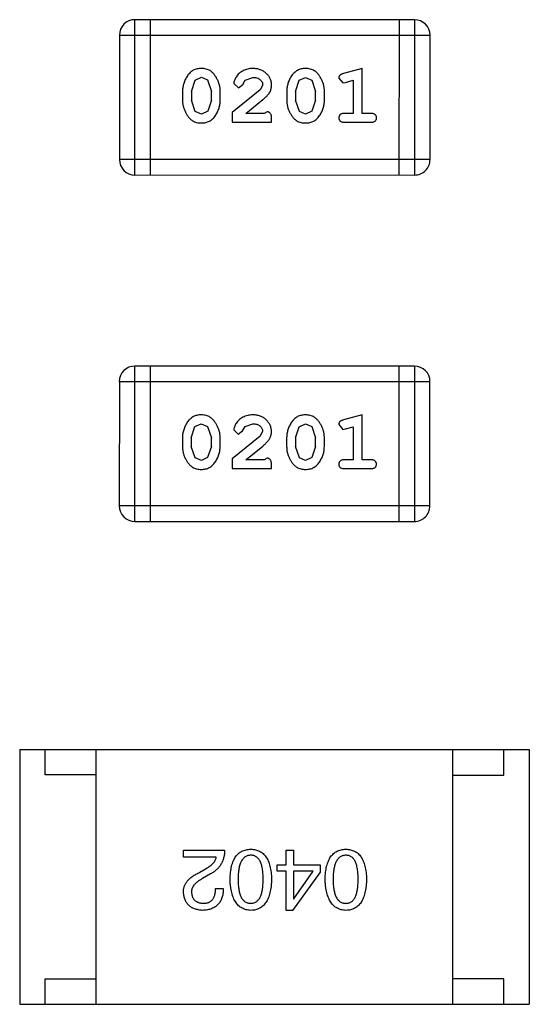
# Model space of a CAD drawing. Header units: inches. Extents: x -29 to 164, y -51 to 83.
# Tile 74 of 164: x 120.01 to 121.01, y 16.38 to 18.31. Entities that reach past the tile are written whole.
import ezdxf

# ---------------------------------------------------------------- set-up
doc = ezdxf.new("R2010")
doc.units = ezdxf.units.IN
doc.header["$LTSCALE"] = 1.21
doc.header["$MEASUREMENT"] = 0
doc.layers.get('0').update_dxf_attribs({"linetype": 'CONTINUOUS'})

msp = doc.modelspace()

# ---------------------------------------------------------------- linework, layer by layer
at = {"color": 7, "linetype": 'Continuous'}
for p, q in [((120.2353, 18.0093), (120.2354, 18.3141)), ((120.784, 18.314), (120.2354, 18.3141)), ((120.2658, 18.0093), (120.2659, 18.3141)), ((120.7536, 18.314), (120.7535, 18.0092)), ((120.784, 18.314), (120.784, 18.0092)), ((120.2049, 18.2836), (120.2049, 18.0398)), ((120.2049, 18.2836), (120.8145, 18.2835)), ((120.8145, 18.0396), (120.8145, 18.2835)), ((120.6812, 18.2182), (120.6446, 18.2083)), ((120.6812, 18.1301), (120.6812, 18.2182)), ((120.3461, 18.1734), (120.3533, 18.1952)), ((120.3533, 18.1952), (120.3657, 18.201)), ((120.3657, 18.201), (120.3778, 18.1957)), ((120.3778, 18.1957), (120.3854, 18.1734)), ((120.4295, 18.1889), (120.4383, 18.1805)), ((120.4383, 18.1805), (120.4468, 18.1871)), ((120.4468, 18.1871), (120.4517, 18.1956)), ((120.4517, 18.1956), (120.4666, 18.2009)), ((120.4861, 18.1864), (120.4813, 18.1767)), ((120.5506, 18.1734), (120.5578, 18.1951)), ((120.5578, 18.1951), (120.5702, 18.2009)), ((120.5702, 18.2009), (120.5824, 18.1956)), ((120.5824, 18.1956), (120.5899, 18.1733)), ((120.6355, 18.1992), (120.6434, 18.1899)), ((120.6434, 18.1899), (120.6488, 18.1909)), ((120.6488, 18.1909), (120.6639, 18.1951)), ((120.6639, 18.1951), (120.6639, 18.1301)), ((120.3288, 18.1737), (120.3288, 18.1559)), ((120.3461, 18.1734), (120.3461, 18.1562)), ((120.3854, 18.1562), (120.3854, 18.1734)), ((120.4027, 18.1559), (120.4027, 18.1737)), ((120.4813, 18.1767), (120.4263, 18.1317)), ((120.5333, 18.1736), (120.5333, 18.1559)), ((120.5506, 18.1734), (120.5506, 18.1561)), ((120.5899, 18.1561), (120.5899, 18.1733)), ((120.6072, 18.1559), (120.6072, 18.1736)), ((120.3537, 18.1339), (120.3461, 18.1562)), ((120.3854, 18.1562), (120.3782, 18.1344)), ((120.453, 18.1302), (120.4866, 18.1572)), ((120.5582, 18.1338), (120.5506, 18.1561)), ((120.5899, 18.1561), (120.5827, 18.1344)), ((120.3659, 18.1286), (120.3537, 18.1339)), ((120.3782, 18.1344), (120.3659, 18.1286)), ((120.4263, 18.1317), (120.4263, 18.1129)), ((120.4892, 18.1302), (120.453, 18.1302)), ((120.4947, 18.1333), (120.4892, 18.1302)), ((120.5704, 18.1286), (120.5582, 18.1338)), ((120.5827, 18.1344), (120.5704, 18.1286)), ((120.6639, 18.1301), (120.6465, 18.1301)), ((120.6985, 18.1301), (120.6812, 18.1301)), ((120.4263, 18.1129), (120.5034, 18.1128)), ((120.5034, 18.1128), (120.5034, 18.1207)), ((120.6465, 18.1128), (120.6985, 18.1128)), ((120.8145, 18.0396), (120.2049, 18.0398)), ((120.2353, 18.0093), (120.784, 18.0092)), ((120.2352, 17.3294), (120.2353, 17.6342)), ((120.7839, 17.634), (120.2353, 17.6342)), ((120.2657, 17.3294), (120.2657, 17.6342)), ((120.7534, 17.6341), (120.7534, 17.3293)), ((120.7839, 17.634), (120.7838, 17.3292)), ((120.2048, 17.6037), (120.2047, 17.3598)), ((120.2048, 17.6037), (120.8144, 17.6036)), ((120.8143, 17.3597), (120.8144, 17.6036)), ((120.681, 17.5383), (120.6445, 17.5284)), ((120.681, 17.4502), (120.681, 17.5383)), ((120.3459, 17.4935), (120.3532, 17.5153)), ((120.3532, 17.5153), (120.3656, 17.5211)), ((120.3656, 17.5211), (120.3777, 17.5158)), ((120.3777, 17.5158), (120.3853, 17.4935)), ((120.4466, 17.5072), (120.4516, 17.5157)), ((120.4516, 17.5157), (120.4665, 17.521)), ((120.5504, 17.4934), (120.5577, 17.5152)), ((120.5577, 17.5152), (120.5701, 17.521)), ((120.5701, 17.521), (120.5822, 17.5157)), ((120.5822, 17.5157), (120.5898, 17.4934)), ((120.6354, 17.5193), (120.6433, 17.51)), ((120.6433, 17.51), (120.6487, 17.511)), ((120.6487, 17.511), (120.6637, 17.5152)), ((120.6637, 17.5152), (120.6637, 17.4502)), ((120.3286, 17.4938), (120.3286, 17.476)), ((120.3459, 17.4935), (120.3459, 17.4763)), ((120.3853, 17.4763), (120.3853, 17.4935)), ((120.4026, 17.476), (120.4026, 17.4937)), ((120.4812, 17.4968), (120.4262, 17.4518)), ((120.4293, 17.509), (120.4381, 17.5006)), ((120.4381, 17.5006), (120.4466, 17.5072)), ((120.486, 17.5065), (120.4812, 17.4968)), ((120.5331, 17.4937), (120.5331, 17.476)), ((120.5504, 17.4934), (120.5504, 17.4762)), ((120.5898, 17.4762), (120.5898, 17.4934)), ((120.6071, 17.476), (120.6071, 17.4937)), ((120.3536, 17.454), (120.3459, 17.4763)), ((120.3853, 17.4763), (120.378, 17.4545)), ((120.4529, 17.4503), (120.4865, 17.4773)), ((120.5581, 17.4539), (120.5504, 17.4762)), ((120.5898, 17.4762), (120.5825, 17.4545)), ((120.3657, 17.4487), (120.3536, 17.454)), ((120.378, 17.4545), (120.3657, 17.4487)), ((120.4262, 17.4518), (120.4262, 17.433)), ((120.4946, 17.4534), (120.4891, 17.4502)), ((120.5702, 17.4487), (120.5581, 17.4539)), ((120.5825, 17.4545), (120.5702, 17.4487)), ((120.4262, 17.433), (120.5032, 17.4329)), ((120.4891, 17.4502), (120.4529, 17.4503)), ((120.5032, 17.4329), (120.5032, 17.4408)), ((120.6637, 17.4502), (120.6464, 17.4502)), ((120.6464, 17.4329), (120.6983, 17.4329)), ((120.6983, 17.4502), (120.681, 17.4502)), ((120.8143, 17.3597), (120.2047, 17.3598)), ((120.2352, 17.3294), (120.7838, 17.3292)), ((120.0093, 16.8817), (120.0092, 16.3817)), ((120.0093, 16.8817), (121.0093, 16.8814)), ((120.0593, 16.8316), (120.0593, 16.8816)), ((120.1592, 16.3816), (120.1593, 16.8816)), ((120.8592, 16.3815), (120.8593, 16.8815)), ((120.9593, 16.8315), (120.9593, 16.8815)), ((121.0093, 16.8814), (121.0092, 16.3814)), ((120.1593, 16.8316), (120.0593, 16.8316)), ((120.8593, 16.8315), (120.9593, 16.8315)), ((120.3307, 16.6702), (120.3307, 16.6839)), ((120.3307, 16.6839), (120.4114, 16.6839)), ((120.5323, 16.6551), (120.5324, 16.6839)), ((120.5324, 16.6839), (120.5468, 16.6839)), ((120.5468, 16.6839), (120.5468, 16.655)), ((120.395, 16.6702), (120.3307, 16.6702)), ((120.3629, 16.6407), (120.3753, 16.6479)), ((120.5146, 16.6426), (120.5146, 16.6551)), ((120.5146, 16.6551), (120.5323, 16.6551)), ((120.5323, 16.6426), (120.5146, 16.6426)), ((120.5323, 16.5659), (120.5323, 16.6426)), ((120.5986, 16.6406), (120.5448, 16.5659)), ((120.5468, 16.655), (120.5986, 16.655)), ((120.5468, 16.6426), (120.5468, 16.5888)), ((120.5848, 16.6426), (120.5468, 16.6426)), ((120.5474, 16.5888), (120.5848, 16.6426)), ((120.5986, 16.655), (120.5986, 16.6406)), ((120.3839, 16.6374), (120.3681, 16.6282)), ((120.3937, 16.6085), (120.4088, 16.6085)), ((120.5468, 16.5888), (120.5474, 16.5888)), ((120.5448, 16.5659), (120.5323, 16.5659)), ((120.0592, 16.3816), (120.0592, 16.4316)), ((120.0592, 16.4316), (120.1592, 16.4316)), ((120.9592, 16.4315), (120.8592, 16.4315)), ((120.9592, 16.3815), (120.9592, 16.4315)), ((120.0092, 16.3817), (121.0092, 16.3814))]:
    msp.add_line(p, q, dxfattribs=at)
for centre, start, end in [((120.2354, 18.2836), 89.988, 179.988), ((120.784, 18.2835), 359.988, 89.988), ((120.2353, 18.0397), 179.988, 269.988), ((120.784, 18.0396), 269.988, 359.988), ((120.2352, 17.6037), 89.988, 179.988), ((120.7839, 17.6036), 359.988, 89.988), ((120.2352, 17.3598), 179.988, 269.988), ((120.7838, 17.3597), 269.988, 359.988)]:
    msp.add_arc(centre, 0.0305, start, end, dxfattribs=at)
for points, knots in [([(120.3656, 18.2183), (120.3641, 18.2182), (120.3613, 18.2182), (120.3573, 18.2175), (120.3534, 18.2163), (120.3498, 18.2148), (120.3465, 18.2127), (120.3435, 18.2102), (120.3407, 18.2072), (120.3382, 18.2038), (120.336, 18.2002), (120.3341, 18.1965), (120.3325, 18.1928), (120.3311, 18.1891), (120.3301, 18.1853), (120.3293, 18.1814), (120.3289, 18.1776), (120.3288, 18.175), (120.3288, 18.1737)], [0, 0, 0, 0, 0.06692, 0.130834, 0.19258, 0.252759, 0.312631, 0.373411, 0.436359, 0.501894, 0.568244, 0.632472, 0.69556, 0.757163, 0.818592, 0.878885, 0.939235, 1, 1, 1, 1]), ([(120.4027, 18.1737), (120.4027, 18.1747), (120.4027, 18.1769), (120.4024, 18.1801), (120.4018, 18.1832), (120.4012, 18.1863), (120.4002, 18.1894), (120.3991, 18.1924), (120.3978, 18.1953), (120.3963, 18.1982), (120.3947, 18.2009), (120.3931, 18.2035), (120.3914, 18.2058), (120.3898, 18.2079), (120.3881, 18.2098), (120.3864, 18.2114), (120.3846, 18.2129), (120.3823, 18.2144), (120.3791, 18.216), (120.3749, 18.2173), (120.3704, 18.2181), (120.3672, 18.2182), (120.3656, 18.2183)], [0, 0, 0, 0, 0.049855, 0.099516, 0.148482, 0.19758, 0.246804, 0.296268, 0.346517, 0.397047, 0.446826, 0.49336, 0.537801, 0.579207, 0.617974, 0.654833, 0.689171, 0.722088, 0.786392, 0.853518, 0.924186, 1, 1, 1, 1]), ([(120.4667, 18.2183), (120.465, 18.2182), (120.4617, 18.2181), (120.4567, 18.2172), (120.452, 18.2158), (120.4475, 18.2138), (120.4434, 18.2114), (120.4397, 18.2085), (120.4366, 18.2053), (120.434, 18.2017), (120.4321, 18.1981), (120.4306, 18.1948), (120.4297, 18.1918), (120.4295, 18.1898), (120.4295, 18.1889)], [0, 0, 0, 0, 0.098286, 0.193983, 0.289056, 0.384352, 0.477435, 0.566197, 0.652355, 0.737986, 0.818188, 0.887401, 0.94802, 1, 1, 1, 1]), ([(120.5034, 18.1855), (120.5034, 18.1866), (120.5033, 18.1888), (120.5028, 18.192), (120.502, 18.1951), (120.5009, 18.1981), (120.4994, 18.201), (120.4976, 18.2037), (120.4955, 18.2063), (120.4931, 18.2087), (120.4905, 18.2109), (120.4876, 18.2129), (120.4846, 18.2146), (120.4814, 18.2159), (120.478, 18.217), (120.4744, 18.2177), (120.4706, 18.2182), (120.468, 18.2182), (120.4667, 18.2183)], [0, 0, 0, 0, 0.060981, 0.120256, 0.178148, 0.236115, 0.293993, 0.352864, 0.413358, 0.476056, 0.539296, 0.602396, 0.665116, 0.728325, 0.792919, 0.859317, 0.928302, 1, 1, 1, 1]), ([(120.5701, 18.2182), (120.5687, 18.2182), (120.5658, 18.2181), (120.5618, 18.2174), (120.5579, 18.2163), (120.5543, 18.2147), (120.5511, 18.2126), (120.548, 18.2101), (120.5452, 18.2072), (120.5427, 18.2038), (120.5405, 18.2002), (120.5386, 18.1965), (120.537, 18.1928), (120.5356, 18.189), (120.5346, 18.1852), (120.5338, 18.1814), (120.5334, 18.1775), (120.5333, 18.1749), (120.5333, 18.1736)], [0, 0, 0, 0, 0.06692, 0.130834, 0.19258, 0.252759, 0.312631, 0.373411, 0.436359, 0.501894, 0.568244, 0.632472, 0.69556, 0.757163, 0.818592, 0.878885, 0.939235, 1, 1, 1, 1]), ([(120.6072, 18.1736), (120.6072, 18.1747), (120.6072, 18.1768), (120.6069, 18.18), (120.6063, 18.1832), (120.6057, 18.1863), (120.6048, 18.1893), (120.6036, 18.1923), (120.6023, 18.1953), (120.6008, 18.1982), (120.5992, 18.2009), (120.5976, 18.2035), (120.596, 18.2058), (120.5943, 18.2079), (120.5926, 18.2097), (120.5909, 18.2114), (120.5891, 18.2128), (120.5868, 18.2144), (120.5836, 18.216), (120.5794, 18.2173), (120.5749, 18.2181), (120.5717, 18.2182), (120.5701, 18.2182)], [0, 0, 0, 0, 0.049855, 0.099516, 0.148482, 0.19758, 0.246804, 0.296268, 0.346517, 0.397047, 0.446826, 0.49336, 0.537801, 0.579207, 0.617974, 0.654833, 0.689171, 0.722088, 0.786392, 0.853518, 0.924186, 1, 1, 1, 1]), ([(120.6446, 18.2083), (120.6437, 18.2081), (120.6422, 18.2076), (120.6401, 18.2068), (120.6385, 18.2058), (120.6373, 18.2048), (120.6365, 18.2036), (120.6359, 18.2023), (120.6356, 18.2008), (120.6356, 18.1997), (120.6355, 18.1992)], [0, 0, 0, 0, 0.187321, 0.344927, 0.475328, 0.579604, 0.674244, 0.773631, 0.882025, 1, 1, 1, 1]), ([(120.4666, 18.2009), (120.468, 18.2009), (120.4707, 18.2008), (120.4745, 18.2), (120.4779, 18.1986), (120.4808, 18.1967), (120.4831, 18.1944), (120.4849, 18.1919), (120.4859, 18.1892), (120.486, 18.1874), (120.4861, 18.1864)], [0, 0, 0, 0, 0.156344, 0.299348, 0.4327, 0.561, 0.682299, 0.791883, 0.89611, 1, 1, 1, 1]), ([(120.4866, 18.1572), (120.4875, 18.158), (120.4892, 18.1594), (120.4916, 18.1617), (120.4937, 18.1638), (120.4956, 18.1658), (120.4972, 18.1676), (120.4985, 18.1694), (120.4996, 18.171), (120.5008, 18.1731), (120.5018, 18.1757), (120.5027, 18.1788), (120.5033, 18.1821), (120.5034, 18.1843), (120.5034, 18.1855)], [0, 0, 0, 0, 0.103002, 0.197728, 0.285279, 0.365235, 0.437224, 0.502446, 0.560545, 0.611446, 0.707576, 0.80349, 0.900532, 1, 1, 1, 1]), ([(120.3288, 18.1559), (120.3288, 18.1548), (120.3288, 18.1527), (120.3291, 18.1495), (120.3296, 18.1464), (120.3303, 18.1433), (120.3312, 18.1403), (120.3323, 18.1373), (120.3336, 18.1343), (120.3351, 18.1314), (120.3366, 18.1287), (120.3383, 18.1262), (120.3399, 18.1239), (120.3415, 18.1217), (120.3432, 18.1199), (120.3449, 18.1182), (120.3467, 18.1168), (120.349, 18.1152), (120.3522, 18.1136), (120.3564, 18.1123), (120.361, 18.1114), (120.3642, 18.1113), (120.3658, 18.1113)], [0, 0, 0, 0, 0.049886, 0.09882, 0.148132, 0.19689, 0.246038, 0.295176, 0.345305, 0.395692, 0.445312, 0.491875, 0.535813, 0.577009, 0.616081, 0.652689, 0.687585, 0.720206, 0.785062, 0.85223, 0.923759, 1, 1, 1, 1]), ([(120.3658, 18.1113), (120.3673, 18.1113), (120.3701, 18.1114), (120.3742, 18.1121), (120.378, 18.1132), (120.3816, 18.1148), (120.3849, 18.1169), (120.3879, 18.1194), (120.3907, 18.1223), (120.3932, 18.1257), (120.3954, 18.1293), (120.3974, 18.133), (120.399, 18.1367), (120.4004, 18.1405), (120.4014, 18.1443), (120.4022, 18.1481), (120.4026, 18.152), (120.4027, 18.1546), (120.4027, 18.1559)], [0, 0, 0, 0, 0.067217, 0.131051, 0.19272, 0.252824, 0.312745, 0.373449, 0.436041, 0.501494, 0.567761, 0.632087, 0.695096, 0.757109, 0.817993, 0.878657, 0.939311, 1, 1, 1, 1]), ([(120.5333, 18.1559), (120.5333, 18.1548), (120.5333, 18.1527), (120.5336, 18.1495), (120.5341, 18.1464), (120.5348, 18.1433), (120.5357, 18.1402), (120.5368, 18.1372), (120.5381, 18.1343), (120.5396, 18.1314), (120.5411, 18.1287), (120.5428, 18.1261), (120.5444, 18.1238), (120.5461, 18.1217), (120.5478, 18.1198), (120.5494, 18.1182), (120.5512, 18.1167), (120.5535, 18.1151), (120.5567, 18.1135), (120.5609, 18.1122), (120.5655, 18.1114), (120.5687, 18.1113), (120.5703, 18.1113)], [0, 0, 0, 0, 0.049886, 0.09882, 0.148132, 0.19689, 0.246038, 0.295176, 0.345305, 0.395692, 0.445312, 0.491875, 0.535813, 0.577009, 0.616081, 0.652689, 0.687585, 0.720206, 0.785062, 0.85223, 0.923759, 1, 1, 1, 1]), ([(120.5703, 18.1113), (120.5718, 18.1113), (120.5746, 18.1114), (120.5787, 18.1121), (120.5825, 18.1132), (120.5861, 18.1148), (120.5894, 18.1168), (120.5924, 18.1193), (120.5953, 18.1223), (120.5977, 18.1257), (120.5999, 18.1293), (120.6019, 18.1329), (120.6035, 18.1367), (120.6049, 18.1404), (120.6059, 18.1442), (120.6067, 18.1481), (120.6071, 18.152), (120.6072, 18.1546), (120.6072, 18.1559)], [0, 0, 0, 0, 0.067217, 0.131051, 0.19272, 0.252824, 0.312745, 0.373449, 0.436041, 0.501494, 0.567761, 0.632087, 0.695096, 0.757109, 0.817993, 0.878657, 0.939311, 1, 1, 1, 1]), ([(120.5034, 18.1207), (120.5034, 18.1218), (120.5033, 18.1238), (120.5029, 18.1265), (120.5022, 18.1287), (120.5011, 18.1304), (120.4998, 18.1317), (120.4983, 18.1326), (120.4966, 18.1332), (120.4954, 18.1333), (120.4947, 18.1333)], [0, 0, 0, 0, 0.1844, 0.34094, 0.473574, 0.586824, 0.690029, 0.789175, 0.890445, 1, 1, 1, 1]), ([(120.6465, 18.1301), (120.6456, 18.1301), (120.644, 18.1301), (120.6416, 18.1296), (120.6397, 18.1288), (120.6381, 18.1278), (120.637, 18.1264), (120.6361, 18.1249), (120.6356, 18.1233), (120.6356, 18.1221), (120.6355, 18.1215)], [0, 0, 0, 0, 0.169102, 0.317658, 0.446239, 0.563118, 0.671828, 0.776546, 0.884858, 1, 1, 1, 1]), ([(120.7095, 18.1215), (120.7094, 18.1221), (120.7094, 18.1232), (120.7089, 18.1249), (120.708, 18.1264), (120.7069, 18.1277), (120.7053, 18.1288), (120.7034, 18.1296), (120.701, 18.13), (120.6994, 18.1301), (120.6985, 18.1301)], [0, 0, 0, 0, 0.11517, 0.223509, 0.328254, 0.438012, 0.553651, 0.682263, 0.830856, 1, 1, 1, 1]), ([(120.6355, 18.1215), (120.6356, 18.1209), (120.6356, 18.1197), (120.6361, 18.118), (120.637, 18.1165), (120.6381, 18.1151), (120.6397, 18.1141), (120.6416, 18.1133), (120.644, 18.1129), (120.6456, 18.1128), (120.6465, 18.1128)], [0, 0, 0, 0, 0.115051, 0.223278, 0.329269, 0.437893, 0.554681, 0.682591, 0.83103, 1, 1, 1, 1]), ([(120.6985, 18.1128), (120.6994, 18.1128), (120.701, 18.1129), (120.7034, 18.1133), (120.7053, 18.114), (120.7069, 18.1151), (120.708, 18.1165), (120.7089, 18.118), (120.7094, 18.1197), (120.7094, 18.1208), (120.7095, 18.1215)], [0, 0, 0, 0, 0.169012, 0.317488, 0.445429, 0.560977, 0.67065, 0.776666, 0.88492, 1, 1, 1, 1]), ([(120.3654, 17.5384), (120.364, 17.5383), (120.3612, 17.5383), (120.3571, 17.5375), (120.3533, 17.5364), (120.3497, 17.5348), (120.3464, 17.5328), (120.3433, 17.5303), (120.3406, 17.5273), (120.3381, 17.5239), (120.3359, 17.5203), (120.334, 17.5166), (120.3323, 17.5129), (120.331, 17.5092), (120.3299, 17.5054), (120.3292, 17.5015), (120.3287, 17.4977), (120.3287, 17.4951), (120.3286, 17.4938)], [0, 0, 0, 0, 0.06692, 0.130834, 0.19258, 0.252759, 0.312631, 0.373411, 0.436359, 0.501894, 0.568244, 0.632472, 0.69556, 0.757163, 0.818592, 0.878885, 0.939235, 1, 1, 1, 1]), ([(120.4026, 17.4937), (120.4026, 17.4948), (120.4025, 17.497), (120.4022, 17.5002), (120.4017, 17.5033), (120.401, 17.5064), (120.4001, 17.5094), (120.399, 17.5125), (120.3977, 17.5154), (120.3962, 17.5183), (120.3946, 17.521), (120.393, 17.5236), (120.3913, 17.5259), (120.3896, 17.528), (120.3879, 17.5299), (120.3862, 17.5315), (120.3845, 17.5329), (120.3821, 17.5345), (120.3789, 17.5361), (120.3748, 17.5374), (120.3702, 17.5382), (120.3671, 17.5383), (120.3654, 17.5384)], [0, 0, 0, 0, 0.049855, 0.099516, 0.148482, 0.19758, 0.246804, 0.296268, 0.346517, 0.397047, 0.446826, 0.49336, 0.537801, 0.579207, 0.617974, 0.654833, 0.689171, 0.722088, 0.786392, 0.853518, 0.924186, 1, 1, 1, 1]), ([(120.4666, 17.5383), (120.4649, 17.5383), (120.4615, 17.5382), (120.4566, 17.5373), (120.4519, 17.5359), (120.4474, 17.5339), (120.4432, 17.5315), (120.4396, 17.5286), (120.4364, 17.5254), (120.4339, 17.5218), (120.4319, 17.5182), (120.4305, 17.5149), (120.4295, 17.5119), (120.4294, 17.5099), (120.4293, 17.509)], [0, 0, 0, 0, 0.098286, 0.193983, 0.289056, 0.384352, 0.477435, 0.566197, 0.652355, 0.737986, 0.818188, 0.887401, 0.94802, 1, 1, 1, 1]), ([(120.5033, 17.5056), (120.5032, 17.5067), (120.5031, 17.5089), (120.5027, 17.5121), (120.5019, 17.5152), (120.5007, 17.5182), (120.4993, 17.5211), (120.4975, 17.5238), (120.4954, 17.5264), (120.493, 17.5288), (120.4903, 17.531), (120.4875, 17.533), (120.4844, 17.5347), (120.4812, 17.536), (120.4778, 17.537), (120.4742, 17.5378), (120.4705, 17.5383), (120.4679, 17.5383), (120.4666, 17.5383)], [0, 0, 0, 0, 0.060981, 0.120256, 0.178148, 0.236115, 0.293993, 0.352864, 0.413358, 0.476056, 0.539296, 0.602396, 0.665116, 0.728325, 0.792919, 0.859317, 0.928302, 1, 1, 1, 1]), ([(120.57, 17.5383), (120.5685, 17.5383), (120.5657, 17.5382), (120.5616, 17.5375), (120.5578, 17.5364), (120.5542, 17.5348), (120.5509, 17.5327), (120.5479, 17.5302), (120.5451, 17.5273), (120.5426, 17.5239), (120.5404, 17.5203), (120.5385, 17.5166), (120.5368, 17.5129), (120.5355, 17.5091), (120.5344, 17.5053), (120.5337, 17.5015), (120.5332, 17.4976), (120.5332, 17.495), (120.5331, 17.4937)], [0, 0, 0, 0, 0.06692, 0.130834, 0.19258, 0.252759, 0.312631, 0.373411, 0.436359, 0.501894, 0.568244, 0.632472, 0.69556, 0.757163, 0.818592, 0.878885, 0.939235, 1, 1, 1, 1]), ([(120.6071, 17.4937), (120.6071, 17.4948), (120.607, 17.4969), (120.6067, 17.5001), (120.6062, 17.5032), (120.6055, 17.5064), (120.6046, 17.5094), (120.6035, 17.5124), (120.6022, 17.5154), (120.6007, 17.5183), (120.5991, 17.521), (120.5975, 17.5235), (120.5958, 17.5259), (120.5941, 17.528), (120.5924, 17.5298), (120.5907, 17.5315), (120.589, 17.5329), (120.5866, 17.5345), (120.5835, 17.5361), (120.5793, 17.5374), (120.5747, 17.5382), (120.5716, 17.5383), (120.57, 17.5383)], [0, 0, 0, 0, 0.049855, 0.099516, 0.148482, 0.19758, 0.246804, 0.296268, 0.346517, 0.397047, 0.446826, 0.49336, 0.537801, 0.579207, 0.617974, 0.654833, 0.689171, 0.722088, 0.786392, 0.853518, 0.924186, 1, 1, 1, 1]), ([(120.4665, 17.521), (120.4679, 17.521), (120.4706, 17.5209), (120.4744, 17.5201), (120.4778, 17.5187), (120.4806, 17.5168), (120.483, 17.5145), (120.4847, 17.512), (120.4857, 17.5093), (120.4859, 17.5074), (120.486, 17.5065)], [0, 0, 0, 0, 0.156344, 0.299348, 0.4327, 0.561, 0.682299, 0.791883, 0.89611, 1, 1, 1, 1]), ([(120.6445, 17.5284), (120.6436, 17.5282), (120.642, 17.5277), (120.64, 17.5269), (120.6383, 17.5259), (120.6371, 17.5249), (120.6363, 17.5237), (120.6358, 17.5224), (120.6354, 17.5209), (120.6354, 17.5198), (120.6354, 17.5193)], [0, 0, 0, 0, 0.187321, 0.344927, 0.475328, 0.579604, 0.674244, 0.773631, 0.882025, 1, 1, 1, 1]), ([(120.4865, 17.4773), (120.4874, 17.4781), (120.4891, 17.4795), (120.4914, 17.4818), (120.4935, 17.4839), (120.4954, 17.4859), (120.497, 17.4877), (120.4984, 17.4895), (120.4995, 17.4911), (120.5006, 17.4932), (120.5017, 17.4957), (120.5026, 17.4989), (120.5032, 17.5022), (120.5032, 17.5044), (120.5033, 17.5056)], [0, 0, 0, 0, 0.103002, 0.197728, 0.285279, 0.365235, 0.437224, 0.502446, 0.560545, 0.611446, 0.707576, 0.80349, 0.900532, 1, 1, 1, 1]), ([(120.3286, 17.476), (120.3286, 17.4749), (120.3287, 17.4728), (120.329, 17.4696), (120.3295, 17.4665), (120.3302, 17.4634), (120.331, 17.4604), (120.3322, 17.4574), (120.3334, 17.4544), (120.3349, 17.4515), (120.3365, 17.4488), (120.3381, 17.4463), (120.3398, 17.4439), (120.3414, 17.4418), (120.3431, 17.44), (120.3448, 17.4383), (120.3465, 17.4369), (120.3489, 17.4353), (120.3521, 17.4337), (120.3563, 17.4324), (120.3608, 17.4315), (120.364, 17.4314), (120.3657, 17.4314)], [0, 0, 0, 0, 0.049886, 0.09882, 0.148132, 0.19689, 0.246038, 0.295176, 0.345305, 0.395692, 0.445312, 0.491875, 0.535813, 0.577009, 0.616081, 0.652689, 0.687585, 0.720206, 0.785062, 0.85223, 0.923759, 1, 1, 1, 1]), ([(120.3657, 17.4314), (120.3671, 17.4314), (120.3699, 17.4315), (120.374, 17.4322), (120.3779, 17.4333), (120.3814, 17.4349), (120.3848, 17.4369), (120.3878, 17.4395), (120.3906, 17.4424), (120.3931, 17.4458), (120.3953, 17.4494), (120.3972, 17.4531), (120.3989, 17.4568), (120.4002, 17.4605), (120.4013, 17.4644), (120.402, 17.4682), (120.4025, 17.4721), (120.4025, 17.4747), (120.4026, 17.476)], [0, 0, 0, 0, 0.067217, 0.131051, 0.19272, 0.252824, 0.312745, 0.373449, 0.436041, 0.501494, 0.567761, 0.632087, 0.695096, 0.757109, 0.817993, 0.878657, 0.939311, 1, 1, 1, 1]), ([(120.5331, 17.476), (120.5332, 17.4749), (120.5332, 17.4728), (120.5335, 17.4696), (120.534, 17.4665), (120.5347, 17.4634), (120.5356, 17.4603), (120.5367, 17.4573), (120.5379, 17.4544), (120.5394, 17.4515), (120.541, 17.4488), (120.5426, 17.4462), (120.5443, 17.4439), (120.5459, 17.4418), (120.5476, 17.4399), (120.5493, 17.4383), (120.551, 17.4368), (120.5534, 17.4352), (120.5566, 17.4336), (120.5608, 17.4323), (120.5653, 17.4315), (120.5685, 17.4314), (120.5702, 17.4313)], [0, 0, 0, 0, 0.049886, 0.09882, 0.148132, 0.19689, 0.246038, 0.295176, 0.345305, 0.395692, 0.445312, 0.491875, 0.535813, 0.577009, 0.616081, 0.652689, 0.687585, 0.720206, 0.785062, 0.85223, 0.923759, 1, 1, 1, 1]), ([(120.5702, 17.4313), (120.5716, 17.4314), (120.5744, 17.4315), (120.5785, 17.4322), (120.5824, 17.4333), (120.5859, 17.4349), (120.5893, 17.4369), (120.5923, 17.4394), (120.5951, 17.4424), (120.5976, 17.4458), (120.5998, 17.4494), (120.6017, 17.453), (120.6034, 17.4567), (120.6047, 17.4605), (120.6058, 17.4643), (120.6065, 17.4682), (120.607, 17.472), (120.607, 17.4747), (120.6071, 17.476)], [0, 0, 0, 0, 0.067217, 0.131051, 0.19272, 0.252824, 0.312745, 0.373449, 0.436041, 0.501494, 0.567761, 0.632087, 0.695096, 0.757109, 0.817993, 0.878657, 0.939311, 1, 1, 1, 1]), ([(120.5032, 17.4408), (120.5032, 17.4419), (120.5032, 17.4438), (120.5027, 17.4466), (120.5021, 17.4488), (120.501, 17.4505), (120.4997, 17.4518), (120.4982, 17.4527), (120.4965, 17.4533), (120.4952, 17.4534), (120.4946, 17.4534)], [0, 0, 0, 0, 0.1844, 0.34094, 0.473574, 0.586824, 0.690029, 0.789175, 0.890445, 1, 1, 1, 1]), ([(120.6464, 17.4502), (120.6455, 17.4502), (120.6438, 17.4501), (120.6415, 17.4497), (120.6395, 17.4489), (120.638, 17.4479), (120.6368, 17.4465), (120.636, 17.445), (120.6355, 17.4434), (120.6354, 17.4422), (120.6354, 17.4416)], [0, 0, 0, 0, 0.169102, 0.317658, 0.446239, 0.563118, 0.671828, 0.776546, 0.884858, 1, 1, 1, 1]), ([(120.6354, 17.4416), (120.6354, 17.441), (120.6355, 17.4398), (120.636, 17.4381), (120.6368, 17.4366), (120.638, 17.4352), (120.6395, 17.4342), (120.6415, 17.4334), (120.6438, 17.433), (120.6455, 17.4329), (120.6464, 17.4329)], [0, 0, 0, 0, 0.115051, 0.223278, 0.329269, 0.437893, 0.554681, 0.682591, 0.83103, 1, 1, 1, 1]), ([(120.7093, 17.4415), (120.7093, 17.4422), (120.7092, 17.4433), (120.7087, 17.445), (120.7079, 17.4465), (120.7067, 17.4478), (120.7052, 17.4489), (120.7032, 17.4497), (120.7009, 17.4501), (120.6992, 17.4502), (120.6983, 17.4502)], [0, 0, 0, 0, 0.11517, 0.223509, 0.328254, 0.438012, 0.553651, 0.682263, 0.830856, 1, 1, 1, 1]), ([(120.6983, 17.4329), (120.6992, 17.4329), (120.7009, 17.433), (120.7032, 17.4334), (120.7052, 17.4341), (120.7067, 17.4352), (120.7079, 17.4366), (120.7087, 17.4381), (120.7092, 17.4398), (120.7093, 17.4409), (120.7093, 17.4415)], [0, 0, 0, 0, 0.169012, 0.317488, 0.445429, 0.560977, 0.67065, 0.776666, 0.88492, 1, 1, 1, 1]), ([(120.4114, 16.6839), (120.4114, 16.6826), (120.4113, 16.68), (120.4109, 16.6762), (120.4103, 16.6725), (120.4095, 16.669), (120.4085, 16.6656), (120.4073, 16.6623), (120.4059, 16.6592), (120.4042, 16.6562), (120.4024, 16.6534), (120.4003, 16.6507), (120.3981, 16.6481), (120.3957, 16.6457), (120.393, 16.6434), (120.3902, 16.6412), (120.3871, 16.6392), (120.3849, 16.638), (120.3839, 16.6374)], [0, 0, 0, 0, 0.069512, 0.136307, 0.201431, 0.265186, 0.327322, 0.388242, 0.448098, 0.507757, 0.566952, 0.626243, 0.686026, 0.745963, 0.807549, 0.869906, 0.934172, 1, 1, 1, 1]), ([(120.422, 16.6269), (120.4221, 16.6292), (120.4223, 16.6338), (120.4229, 16.6404), (120.4238, 16.6466), (120.425, 16.6524), (120.4265, 16.6576), (120.4283, 16.6625), (120.4304, 16.6669), (120.4327, 16.6708), (120.4354, 16.6743), (120.4384, 16.6773), (120.4418, 16.6799), (120.4454, 16.682), (120.4493, 16.6837), (120.4535, 16.6849), (120.458, 16.6857), (120.4611, 16.6858), (120.4627, 16.6859)], [0, 0, 0, 0, 0.08769, 0.170218, 0.24749, 0.319818, 0.387758, 0.451391, 0.511445, 0.568185, 0.622681, 0.67526, 0.726746, 0.778428, 0.830764, 0.884397, 0.940866, 1, 1, 1, 1]), ([(120.4627, 16.6859), (120.4643, 16.6858), (120.4674, 16.6857), (120.4719, 16.6849), (120.4761, 16.6837), (120.48, 16.682), (120.4836, 16.6799), (120.4869, 16.6773), (120.49, 16.6743), (120.4926, 16.6708), (120.495, 16.6669), (120.4971, 16.6625), (120.4989, 16.6576), (120.5004, 16.6523), (120.5016, 16.6466), (120.5025, 16.6404), (120.5031, 16.6338), (120.5033, 16.6292), (120.5033, 16.6269)], [0, 0, 0, 0, 0.059135, 0.115606, 0.169241, 0.221578, 0.273261, 0.324749, 0.377329, 0.431642, 0.488541, 0.548597, 0.612232, 0.680174, 0.752504, 0.829777, 0.912307, 1, 1, 1, 1]), ([(120.6086, 16.6268), (120.6086, 16.6292), (120.6088, 16.6338), (120.6094, 16.6404), (120.6103, 16.6466), (120.6115, 16.6523), (120.613, 16.6576), (120.6148, 16.6624), (120.6169, 16.6668), (120.6193, 16.6708), (120.622, 16.6743), (120.625, 16.6773), (120.6283, 16.6799), (120.6319, 16.682), (120.6358, 16.6837), (120.64, 16.6849), (120.6445, 16.6856), (120.6476, 16.6858), (120.6492, 16.6858)], [0, 0, 0, 0, 0.08769, 0.170218, 0.24749, 0.319818, 0.387758, 0.451391, 0.511445, 0.568185, 0.622681, 0.67526, 0.726746, 0.778428, 0.830764, 0.884397, 0.940866, 1, 1, 1, 1]), ([(120.6492, 16.6858), (120.6508, 16.6858), (120.6539, 16.6856), (120.6584, 16.6849), (120.6626, 16.6837), (120.6665, 16.682), (120.6702, 16.6799), (120.6735, 16.6773), (120.6765, 16.6743), (120.6791, 16.6707), (120.6816, 16.6668), (120.6836, 16.6624), (120.6854, 16.6576), (120.6869, 16.6523), (120.6881, 16.6466), (120.689, 16.6404), (120.6896, 16.6338), (120.6898, 16.6292), (120.6899, 16.6268)], [0, 0, 0, 0, 0.059135, 0.115606, 0.169241, 0.221578, 0.273261, 0.324749, 0.377329, 0.431642, 0.488541, 0.548597, 0.612232, 0.680174, 0.752504, 0.829777, 0.912307, 1, 1, 1, 1]), ([(120.3753, 16.6479), (120.3767, 16.6487), (120.3794, 16.6503), (120.3831, 16.6528), (120.3864, 16.6555), (120.3891, 16.6583), (120.3913, 16.6611), (120.3931, 16.664), (120.3944, 16.667), (120.3948, 16.6691), (120.395, 16.6702)], [0, 0, 0, 0, 0.158292, 0.304606, 0.440272, 0.565336, 0.681745, 0.791834, 0.896966, 1, 1, 1, 1]), ([(120.4627, 16.6741), (120.4617, 16.674), (120.4597, 16.6739), (120.4569, 16.6733), (120.4542, 16.6723), (120.4517, 16.6709), (120.4495, 16.6692), (120.4474, 16.6671), (120.4456, 16.6647), (120.4439, 16.6619), (120.4424, 16.6588), (120.4412, 16.6553), (120.4401, 16.6514), (120.4393, 16.6472), (120.4386, 16.6426), (120.4381, 16.6377), (120.4378, 16.6324), (120.4378, 16.6288), (120.4378, 16.6269)], [0, 0, 0, 0, 0.050879, 0.099377, 0.146973, 0.193618, 0.240619, 0.289461, 0.34047, 0.395283, 0.453059, 0.515633, 0.582666, 0.655287, 0.732971, 0.815933, 0.905166, 1, 1, 1, 1]), ([(120.4869, 16.6269), (120.4869, 16.6288), (120.4869, 16.6325), (120.4866, 16.6378), (120.4862, 16.6428), (120.4855, 16.6474), (120.4846, 16.6517), (120.4836, 16.6556), (120.4824, 16.6591), (120.481, 16.6622), (120.4794, 16.665), (120.4776, 16.6675), (120.4756, 16.6695), (120.4734, 16.6712), (120.471, 16.6725), (120.4684, 16.6734), (120.4656, 16.674), (120.4637, 16.674), (120.4627, 16.6741)], [0, 0, 0, 0, 0.096457, 0.187288, 0.27178, 0.350132, 0.423455, 0.491343, 0.554037, 0.612253, 0.666313, 0.717038, 0.764921, 0.811214, 0.856775, 0.902988, 0.950234, 1, 1, 1, 1]), ([(120.6492, 16.674), (120.6482, 16.674), (120.6462, 16.6739), (120.6434, 16.6732), (120.6407, 16.6722), (120.6383, 16.6709), (120.636, 16.6692), (120.634, 16.6671), (120.6321, 16.6647), (120.6304, 16.6619), (120.629, 16.6587), (120.6277, 16.6552), (120.6266, 16.6514), (120.6258, 16.6471), (120.6251, 16.6426), (120.6246, 16.6376), (120.6243, 16.6324), (120.6243, 16.6287), (120.6243, 16.6268)], [0, 0, 0, 0, 0.050879, 0.099377, 0.146973, 0.193618, 0.240619, 0.289461, 0.34047, 0.395283, 0.453059, 0.515633, 0.582666, 0.655287, 0.732971, 0.815933, 0.905166, 1, 1, 1, 1]), ([(120.6735, 16.6268), (120.6735, 16.6287), (120.6734, 16.6324), (120.6731, 16.6378), (120.6727, 16.6428), (120.672, 16.6474), (120.6711, 16.6516), (120.6702, 16.6555), (120.6689, 16.659), (120.6675, 16.6622), (120.6659, 16.665), (120.6641, 16.6674), (120.6621, 16.6695), (120.6599, 16.6711), (120.6575, 16.6725), (120.6549, 16.6734), (120.6521, 16.6739), (120.6502, 16.674), (120.6492, 16.674)], [0, 0, 0, 0, 0.096457, 0.187288, 0.27178, 0.350132, 0.423455, 0.491343, 0.554037, 0.612253, 0.666313, 0.717038, 0.764921, 0.811214, 0.856775, 0.902988, 0.950234, 1, 1, 1, 1]), ([(120.3307, 16.6013), (120.3307, 16.6023), (120.3307, 16.6043), (120.3309, 16.6072), (120.3314, 16.6101), (120.3322, 16.6129), (120.3333, 16.6156), (120.3346, 16.6183), (120.3362, 16.6208), (120.3381, 16.6233), (120.3403, 16.6258), (120.3427, 16.6281), (120.3454, 16.6304), (120.3483, 16.6326), (120.3516, 16.6348), (120.3551, 16.6368), (120.3589, 16.6388), (120.3615, 16.64), (120.3629, 16.6407)], [0, 0, 0, 0, 0.055083, 0.109453, 0.162685, 0.21614, 0.26961, 0.324284, 0.380202, 0.437433, 0.497084, 0.559152, 0.624288, 0.692446, 0.763862, 0.838743, 0.917269, 1, 1, 1, 1]), ([(120.3681, 16.6282), (120.3672, 16.6277), (120.3654, 16.6268), (120.3628, 16.6252), (120.3604, 16.6237), (120.3582, 16.6221), (120.3562, 16.6205), (120.3543, 16.6188), (120.3527, 16.6172), (120.3512, 16.6154), (120.35, 16.6137), (120.3489, 16.6119), (120.348, 16.6101), (120.3473, 16.6083), (120.3468, 16.6064), (120.3465, 16.6045), (120.3464, 16.6026), (120.3464, 16.6013), (120.3465, 16.6007)], [0, 0, 0, 0, 0.084365, 0.165386, 0.24176, 0.314729, 0.38433, 0.449952, 0.513164, 0.5734, 0.630824, 0.68644, 0.740136, 0.792605, 0.844515, 0.896112, 0.947763, 1, 1, 1, 1]), ([(120.4627, 16.5659), (120.4611, 16.566), (120.458, 16.5662), (120.4536, 16.567), (120.4495, 16.5684), (120.4456, 16.5701), (120.442, 16.5723), (120.4387, 16.575), (120.4358, 16.5782), (120.4331, 16.5818), (120.4307, 16.5859), (120.4285, 16.5904), (120.4267, 16.5954), (120.4252, 16.6008), (120.424, 16.6067), (120.423, 16.613), (120.4223, 16.6198), (120.4221, 16.6245), (120.422, 16.6269)], [0, 0, 0, 0, 0.057415, 0.112361, 0.16496, 0.216437, 0.267441, 0.318839, 0.371478, 0.426325, 0.483626, 0.544235, 0.608673, 0.677374, 0.750405, 0.828394, 0.911525, 1, 1, 1, 1]), ([(120.4378, 16.6269), (120.4378, 16.625), (120.4378, 16.6213), (120.4381, 16.6159), (120.4386, 16.6109), (120.4393, 16.6063), (120.4401, 16.6021), (120.4412, 16.5982), (120.4424, 16.5947), (120.4439, 16.5915), (120.4456, 16.5887), (120.4474, 16.5863), (120.4495, 16.5842), (120.4517, 16.5825), (120.4542, 16.5812), (120.4568, 16.5803), (120.4597, 16.5798), (120.4617, 16.5797), (120.4627, 16.5797)], [0, 0, 0, 0, 0.095719, 0.185854, 0.269738, 0.347952, 0.420315, 0.487894, 0.550245, 0.608186, 0.662454, 0.713283, 0.761375, 0.808209, 0.854301, 0.901312, 0.949396, 1, 1, 1, 1]), ([(120.4627, 16.5797), (120.4637, 16.5797), (120.4656, 16.5798), (120.4684, 16.5803), (120.4709, 16.5812), (120.4733, 16.5825), (120.4755, 16.5842), (120.4776, 16.5863), (120.4794, 16.5887), (120.481, 16.5915), (120.4824, 16.5947), (120.4836, 16.5982), (120.4846, 16.6021), (120.4855, 16.6063), (120.4861, 16.6109), (120.4866, 16.6159), (120.4869, 16.6213), (120.4869, 16.625), (120.4869, 16.6269)], [0, 0, 0, 0, 0.049764, 0.097007, 0.143217, 0.188577, 0.235116, 0.282997, 0.333719, 0.387776, 0.445989, 0.508679, 0.576563, 0.649481, 0.728235, 0.812722, 0.903548, 1, 1, 1, 1]), ([(120.5033, 16.6269), (120.5033, 16.6244), (120.5031, 16.6197), (120.5025, 16.6128), (120.5016, 16.6065), (120.5004, 16.6005), (120.4989, 16.5951), (120.4971, 16.5901), (120.495, 16.5855), (120.4926, 16.5815), (120.4899, 16.5779), (120.4869, 16.5747), (120.4836, 16.572), (120.48, 16.5698), (120.4761, 16.5682), (120.4719, 16.5669), (120.4674, 16.5661), (120.4643, 16.566), (120.4627, 16.5659)], [0, 0, 0, 0, 0.088823, 0.172287, 0.250296, 0.323438, 0.392244, 0.456221, 0.516635, 0.573871, 0.628, 0.680335, 0.731489, 0.782557, 0.834044, 0.886738, 0.942089, 1, 1, 1, 1]), ([(120.6492, 16.5658), (120.6476, 16.5659), (120.6446, 16.5661), (120.6401, 16.567), (120.636, 16.5683), (120.6321, 16.5701), (120.6285, 16.5723), (120.6253, 16.575), (120.6223, 16.5782), (120.6196, 16.5818), (120.6172, 16.5858), (120.6151, 16.5904), (120.6133, 16.5953), (120.6117, 16.6008), (120.6105, 16.6066), (120.6095, 16.613), (120.6089, 16.6197), (120.6087, 16.6244), (120.6086, 16.6268)], [0, 0, 0, 0, 0.057415, 0.112361, 0.16496, 0.216437, 0.267441, 0.318839, 0.371478, 0.426325, 0.483626, 0.544235, 0.608673, 0.677374, 0.750405, 0.828394, 0.911525, 1, 1, 1, 1]), ([(120.6243, 16.6268), (120.6243, 16.6249), (120.6243, 16.6212), (120.6246, 16.6159), (120.6251, 16.6109), (120.6258, 16.6063), (120.6266, 16.602), (120.6277, 16.5981), (120.629, 16.5946), (120.6304, 16.5915), (120.6321, 16.5887), (120.6339, 16.5862), (120.636, 16.5842), (120.6382, 16.5825), (120.6407, 16.5812), (120.6434, 16.5803), (120.6462, 16.5797), (120.6482, 16.5797), (120.6492, 16.5796)], [0, 0, 0, 0, 0.095719, 0.185854, 0.269738, 0.347952, 0.420315, 0.487894, 0.550245, 0.608186, 0.662454, 0.713283, 0.761375, 0.808209, 0.854301, 0.901312, 0.949396, 1, 1, 1, 1]), ([(120.6492, 16.5796), (120.6502, 16.5797), (120.6521, 16.5797), (120.6549, 16.5803), (120.6575, 16.5812), (120.6599, 16.5825), (120.6621, 16.5842), (120.6641, 16.5862), (120.6659, 16.5887), (120.6675, 16.5915), (120.6689, 16.5946), (120.6702, 16.5981), (120.6711, 16.602), (120.672, 16.6063), (120.6727, 16.6109), (120.6731, 16.6159), (120.6734, 16.6212), (120.6735, 16.6249), (120.6735, 16.6268)], [0, 0, 0, 0, 0.049764, 0.097007, 0.143217, 0.188577, 0.235116, 0.282997, 0.333719, 0.387776, 0.445989, 0.508679, 0.576563, 0.649481, 0.728235, 0.812722, 0.903548, 1, 1, 1, 1]), ([(120.6899, 16.6268), (120.6898, 16.6244), (120.6896, 16.6197), (120.689, 16.6128), (120.6881, 16.6064), (120.6869, 16.6005), (120.6854, 16.595), (120.6836, 16.59), (120.6815, 16.5855), (120.6791, 16.5814), (120.6765, 16.5778), (120.6734, 16.5747), (120.6701, 16.572), (120.6665, 16.5698), (120.6626, 16.5681), (120.6584, 16.5668), (120.6539, 16.5661), (120.6508, 16.5659), (120.6492, 16.5658)], [0, 0, 0, 0, 0.088823, 0.172287, 0.250296, 0.323438, 0.392244, 0.456221, 0.516635, 0.573871, 0.628, 0.680335, 0.731489, 0.782557, 0.834044, 0.886738, 0.942089, 1, 1, 1, 1]), ([(120.3681, 16.5659), (120.3667, 16.566), (120.3639, 16.5662), (120.3598, 16.5668), (120.3561, 16.5677), (120.3525, 16.5688), (120.3492, 16.5701), (120.3462, 16.5717), (120.3435, 16.5736), (120.341, 16.5757), (120.3388, 16.578), (120.3368, 16.5806), (120.3352, 16.5835), (120.3337, 16.5866), (120.3326, 16.5899), (120.3317, 16.5935), (120.3311, 16.5973), (120.3308, 16.6), (120.3307, 16.6013)], [0, 0, 0, 0, 0.074847, 0.14558, 0.212628, 0.276599, 0.337792, 0.396608, 0.453638, 0.509854, 0.565589, 0.621545, 0.678777, 0.737222, 0.798388, 0.862259, 0.929312, 1, 1, 1, 1]), ([(120.4088, 16.6085), (120.4087, 16.6069), (120.4086, 16.6036), (120.4081, 16.5989), (120.4072, 16.5945), (120.4061, 16.5904), (120.4046, 16.5866), (120.4028, 16.5832), (120.4007, 16.58), (120.3983, 16.5772), (120.3956, 16.5746), (120.3926, 16.5724), (120.3892, 16.5706), (120.3856, 16.569), (120.3817, 16.5677), (120.3774, 16.5668), (120.3729, 16.5661), (120.3697, 16.566), (120.3681, 16.5659)], [0, 0, 0, 0, 0.074935, 0.145873, 0.212498, 0.27598, 0.33603, 0.394042, 0.450372, 0.505546, 0.560812, 0.616481, 0.673265, 0.732328, 0.7938, 0.858943, 0.92718, 1, 1, 1, 1]), ([(120.3701, 16.5797), (120.371, 16.5797), (120.3728, 16.5797), (120.3754, 16.5801), (120.3779, 16.5806), (120.3801, 16.5814), (120.3822, 16.5824), (120.3842, 16.5837), (120.3859, 16.5852), (120.3875, 16.5869), (120.3889, 16.5888), (120.3901, 16.591), (120.3911, 16.5934), (120.392, 16.5959), (120.3927, 16.5988), (120.3932, 16.6018), (120.3936, 16.6051), (120.3936, 16.6074), (120.3937, 16.6085)], [0, 0, 0, 0, 0.065945, 0.127767, 0.186553, 0.242898, 0.297728, 0.351599, 0.404854, 0.459191, 0.515338, 0.573322, 0.634405, 0.698538, 0.767039, 0.84022, 0.917406, 1, 1, 1, 1]), ([(120.3465, 16.6007), (120.3465, 16.5998), (120.3467, 16.5982), (120.3471, 16.5959), (120.3477, 16.5938), (120.3484, 16.5917), (120.3493, 16.5899), (120.3504, 16.5882), (120.3516, 16.5866), (120.353, 16.5852), (120.3546, 16.584), (120.3563, 16.5829), (120.3582, 16.582), (120.3603, 16.5812), (120.3625, 16.5806), (120.3649, 16.5801), (120.3674, 16.5798), (120.3692, 16.5797), (120.3701, 16.5797)], [0, 0, 0, 0, 0.069456, 0.136175, 0.198596, 0.258993, 0.316838, 0.37342, 0.428889, 0.48454, 0.540119, 0.597644, 0.65702, 0.718534, 0.783117, 0.851564, 0.923888, 1, 1, 1, 1])]:
    msp.add_open_spline(points, degree=3, knots=knots, dxfattribs=at)

doc.saveas('drawing.dxf')
